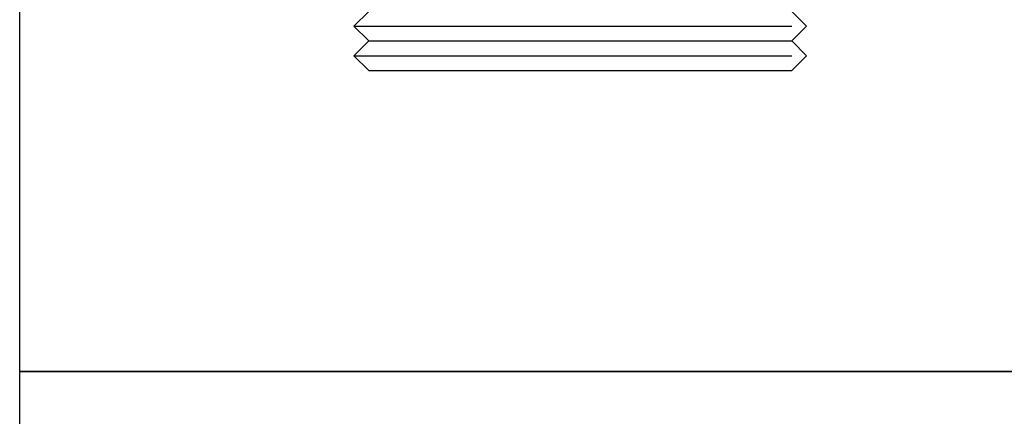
# Model space of a CAD drawing. Header units: millimetres. Extents: x -410 to 72073, y -3152 to 13830.
# Tile 75 of 92: x 34132 to 35013, y 10161 to 10516. Entities that reach past the tile are written whole.
import ezdxf

# ---------------------------------------------------------------- set-up
doc = ezdxf.new("R2010")
doc.units = ezdxf.units.MM
doc.layers.add('ACMV-EQP-CHW', color=30, linetype='Continuous', true_color=0xff7f00)
doc.layers.add('ACMV-FCU', color=30, linetype='Continuous', true_color=0xff7f00)
doc.layers.add('FIRE-SPKLR-LGND-LINE', color=7, linetype='Continuous')

# ---------------------------------------------------------------- blocks, each defined once
blk = doc.blocks.new('AHU-3TR-CARRIER')
at = {"layer": 'ACMV-FCU', "color": 8, "true_color": 0x808080}
for p, q in [((129.6, -22.5), (154.6, 2.5)), ((898.8, -22.5), (873.8, 2.5)), ((129.6, -22.5), (873.8, -22.5)), ((154.6, -47.5), (129.6, -22.5)), ((873.8, -47.5), (898.8, -22.5)), ((129.6, -72.5), (154.6, -47.5)), ((154.6, -47.5), (873.8, -47.5)), ((898.8, -72.5), (873.8, -47.5)), ((129.6, -72.5), (873.8, -72.5)), ((154.6, -97.5), (129.6, -72.5)), ((873.8, -97.5), (898.8, -72.5)), ((154.6, -97.5), (873.8, -97.5))]:
    blk.add_line(p, q, dxfattribs=at)

msp = doc.modelspace()

# ---------------------------------------------------------------- linework, layer by layer
at = {"layer": 'FIRE-SPKLR-LGND-LINE'}
for points in [[(35132.27, 11201.2), (35132.27, 10201.2), (34132.27, 10201.2), (34132.27, 11201.2)], [(35132.27, 10201.2), (35132.27, 9201.2), (34132.27, 9201.2), (34132.27, 10201.2)]]:
    msp.add_lwpolyline(points, close=True, dxfattribs=at)

# ---------------------------------------------------------------- block references
at = {"layer": 'ACMV-EQP-CHW', "xscale": 0.525944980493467, "yscale": 0.525944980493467, "zscale": 0.525944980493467}
msp.add_blockref('AHU-3TR-CARRIER', (34363.02, 10521.88), dxfattribs=at)

doc.saveas('drawing.dxf')
